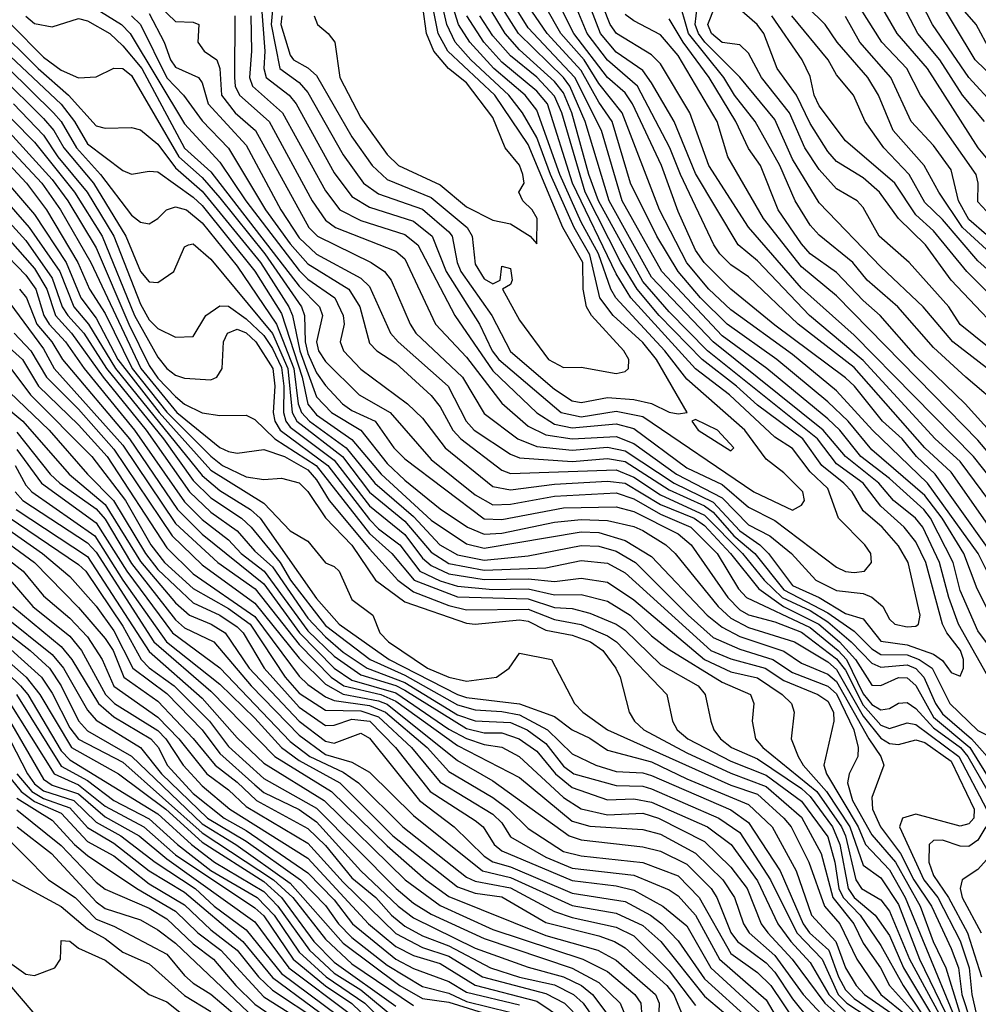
# Model space of a CAD drawing. Header units: metres. Extents: x -51132 to -49532, y -231222 to -229437.
# Tile 172 of 256: x -50280 to -50226, y -230761 to -230705. Entities that reach past the tile are written whole.
import ezdxf

# ---------------------------------------------------------------- set-up
doc = ezdxf.new("R2010")
doc.units = ezdxf.units.M
for name, color, linetype in [('CONTOUR_HALF', 8, 'Continuous'), ('CONTOUR_INDEX', 1, 'Continuous'), ('CONTOUR_INTER', 3, 'Continuous')]:
    doc.layers.add(name, color=color, linetype=linetype)

msp = doc.modelspace()

# ---------------------------------------------------------------- linework, layer by layer
at = {"layer": 'CONTOUR_HALF'}
for points, elevation in [([(-50225.08, -230740.803), (-50225.58, -230740.133), (-50226.58, -230737.853), (-50226.964, -230736.259), (-50228.252, -230733.759), (-50228.642, -230733.259), (-50230.58, -230731.502), (-50232.214, -230730.259), (-50233.401, -230728.759), (-50234.08, -230728.113), (-50237.535, -230725.259), (-50240.08, -230723.402), (-50243.507, -230719.759), (-50245.756, -230715.759), (-50246.925, -230711.759), (-50248.43, -230708.759), (-50251.08, -230705.95), (-50254.3, -230700.759)], 48.5), ([(-50272.442, -230704.259), (-50271.08, -230705.583), (-50270.08, -230705.622), (-50269.763, -230705.759), (-50269.822, -230706.759), (-50269.463, -230707.259), (-50268.75, -230707.759), (-50268.58, -230708.258), (-50268.478, -230709.759), (-50267.699, -230710.759), (-50266.552, -230711.759), (-50263.52, -230717.259), (-50263.037, -230717.759), (-50259.991, -230719.259), (-50259.229, -230719.759), (-50258.86, -230720.259), (-50257.774, -230722.759), (-50257.451, -230723.259), (-50254.814, -230725.759), (-50253.58, -230727.81), (-50251.674, -230729.259), (-50250.58, -230729.688), (-50248.58, -230729.895), (-50246.58, -230729.731), (-50245.58, -230729.925), (-50242.797, -230731.759), (-50240.58, -230732.845), (-50239.08, -230734.473), (-50237.93, -230735.259), (-50237.445, -230735.759), (-50236.08, -230737.561), (-50234.58, -230738.25), (-50233.08, -230739.157), (-50232.08, -230739.464), (-50231.08, -230740.729), (-50229.58, -230740.926), (-50228.08, -230741.455), (-50227.58, -230741.815), (-50227.08, -230742.498), (-50226.58, -230742.704), (-50226.391, -230742.259), (-50226.387, -230741.759), (-50226.548, -230741.259), (-50227.331, -230740.259), (-50227.569, -230739.759), (-50228.514, -230736.259), (-50229.08, -230735.094), (-50229.746, -230734.259), (-50231.08, -230733.075), (-50232.068, -230731.759), (-50233.58, -230730.666), (-50234.676, -230729.259), (-50240.898, -230724.259), (-50243.08, -230722.051), (-50244.58, -230720.321), (-50247.097, -230715.759), (-50247.647, -230714.259), (-50248.604, -230710.759), (-50249.08, -230709.629), (-50249.58, -230708.983), (-50251.58, -230707.188), (-50252.394, -230706.259), (-50255.427, -230701.259)], 47.5), ([(-50224.58, -230710.394), (-50226.08, -230708.768), (-50228.153, -230705.759), (-50229.08, -230703.902)], 58.5), ([(-50265.525, -230704.259), (-50265.652, -230705.759), (-50265.164, -230708.259), (-50264.08, -230709.041), (-50263.58, -230709.605), (-50261.58, -230713.146), (-50260.416, -230714.759), (-50259.58, -230715.352), (-50257.08, -230716.23), (-50255.58, -230717.512), (-50255.401, -230717.759), (-50255.115, -230719.259), (-50254.908, -230719.759), (-50253.135, -230722.259), (-50252.08, -230724.292), (-50249.58, -230726.441), (-50248.58, -230727.096), (-50248.08, -230727.198), (-50246.58, -230726.906), (-50245.08, -230727.017), (-50244.08, -230727.253), (-50243.08, -230727.732), (-50242.58, -230727.837), (-50242.07, -230727.759), (-50243.8, -230724.759), (-50244.58, -230723.795), (-50246.253, -230722.259), (-50247.018, -230721.259), (-50247.58, -230718.82), (-50248.479, -230717.259), (-50249.812, -230714.259), (-50250.58, -230712.165), (-50251.395, -230710.759), (-50252.186, -230709.759), (-50254.327, -230707.759), (-50255.221, -230706.759), (-50255.701, -230705.759), (-50256.026, -230704.259)], 45.5), ([(-50224.08, -230735.44), (-50227.08, -230731.136), (-50228.58, -230729.766), (-50232.58, -230725.2), (-50235.767, -230722.759), (-50238.58, -230720.059), (-50239.58, -230719.381), (-50240.207, -230718.759), (-50240.546, -230718.259), (-50242.445, -230714.259), (-50243.05, -230712.759), (-50244.876, -230709.259), (-50246.58, -230707.77), (-50247.731, -230706.259), (-50248.58, -230704.208)], 50.5), ([(-50223.58, -230726.374), (-50226.985, -230723.759), (-50228.67, -230721.759), (-50231.08, -230719.5), (-50234.58, -230715.863), (-50236.08, -230713.39), (-50237.08, -230711.138), (-50239.08, -230708.738), (-50241.057, -230706.759), (-50241.411, -230706.259), (-50241.608, -230705.759), (-50241.432, -230704.259)], 53.5), ([(-50222.629, -230716.259), (-50225.554, -230712.759), (-50228.435, -230708.259), (-50230.149, -230706.259), (-50231.301, -230704.259)], 57.5), ([(-50263.212, -230705.259), (-50263.034, -230705.759), (-50262.419, -230706.259), (-50262.052, -230706.759), (-50261.77, -230708.759), (-50260.58, -230711.044), (-50259.08, -230713.133), (-50258.433, -230713.759), (-50256.08, -230714.856), (-50254.58, -230716.101), (-50253.08, -230716.855), (-50252.08, -230717.052), (-50250.966, -230717.759), (-50250.58, -230718.187), (-50250.575, -230716.759), (-50250.857, -230716.259), (-50251.39, -230715.759), (-50251.614, -230715.259), (-50251.309, -230714.759), (-50251.374, -230714.259), (-50251.58, -230713.737), (-50252.394, -230712.759), (-50253.08, -230711.021), (-50254.58, -230709.058), (-50255.597, -230708.259), (-50256.44, -230707.259), (-50256.856, -230706.259), (-50257.055, -230704.759)], 44.5), ([(-50224.804, -230737.259), (-50225.555, -230735.759), (-50228.424, -230731.759), (-50231.541, -230728.759), (-50233.58, -230726.533), (-50236.08, -230724.475), (-50239.58, -230721.932), (-50240.828, -230720.759), (-50242.08, -230719.263), (-50243.624, -230716.259), (-50245.749, -230710.759), (-50247.08, -230709.094), (-50247.897, -230707.759), (-50249.231, -230706.259), (-50250.08, -230704.773)], 49.5), ([(-50222.247, -230734.759), (-50225.809, -230730.259), (-50232.58, -230723.378), (-50235.58, -230720.705), (-50238.58, -230717.246), (-50240.826, -230713.759), (-50241.911, -230710.759), (-50243.58, -230707.991), (-50244.08, -230707.472), (-50246.064, -230706.259), (-50246.42, -230705.759), (-50246.835, -230704.759)], 51.5), ([(-50223.293, -230724.259), (-50227.082, -230720.259), (-50228.543, -230718.259), (-50230.065, -230716.759), (-50231.157, -230715.259), (-50232.08, -230714.444), (-50233.58, -230713.523), (-50234.08, -230712.958), (-50235.08, -230711.363), (-50235.861, -230709.759), (-50236.956, -230708.259), (-50237.715, -230706.259), (-50238.095, -230705.759), (-50239.249, -230704.759)], 54.5), ([(-50224.848, -230707.259), (-50225.662, -230705.759), (-50226.58, -230704.721)], 59.5), ([(-50279.58, -230705.274), (-50279.08, -230705.691), (-50278.08, -230705.893), (-50276.58, -230705.42), (-50276.08, -230705.551), (-50274.807, -230706.259), (-50274.08, -230706.97), (-50273.005, -230708.259), (-50270.58, -230712.762), (-50269.08, -230714.113), (-50264.08, -230720.586), (-50262.91, -230721.759), (-50262.741, -230722.259), (-50263.097, -230723.759), (-50262.966, -230724.259), (-50262.58, -230724.871), (-50260.665, -230726.759), (-50258.906, -230727.759), (-50256.58, -230730.426), (-50254.08, -230732.42), (-50253.08, -230732.988), (-50252.08, -230732.964), (-50249.58, -230732.512), (-50246.08, -230732.316), (-50245.08, -230732.662), (-50243.58, -230733.528), (-50241.846, -230734.259), (-50240.361, -230735.759), (-50239.14, -230737.759), (-50238.688, -230738.259), (-50235.08, -230739.944), (-50233.486, -230741.259), (-50233.026, -230741.759), (-50232.08, -230743.708), (-50231.58, -230744.323), (-50231.08, -230744.62), (-50230.58, -230744.55), (-50230.08, -230744.245), (-50229.58, -230744.203), (-50229.08, -230744.546), (-50228.08, -230745.639), (-50226.561, -230746.759), (-50226.138, -230747.259), (-50224.708, -230749.759)], 49.5), ([(-50273.58, -230705.263), (-50273.08, -230705.752), (-50271.58, -230708.777), (-50270.637, -230709.759), (-50269.58, -230711.222), (-50268.08, -230712.775), (-50265.988, -230716.259), (-50264.58, -230718.186), (-50263.58, -230719.331), (-50261.25, -230720.759), (-50260.633, -230721.759), (-50260.08, -230723.828), (-50259.665, -230724.259), (-50258.58, -230724.964), (-50256.58, -230726.792), (-50256.08, -230727.431), (-50255.349, -230728.759), (-50254.901, -230729.259), (-50252.58, -230731.027), (-50252.08, -230731.215), (-50246.08, -230731.019), (-50245.08, -230731.418), (-50243.58, -230732.428), (-50241.08, -230733.576), (-50238.916, -230735.759), (-50237.699, -230737.259), (-50236.676, -230738.259), (-50235.08, -230738.996), (-50234.08, -230739.638), (-50232.748, -230740.759), (-50231.58, -230741.97), (-50231.08, -230742.194), (-50229.58, -230742.062), (-50229.08, -230742.283), (-50228.628, -230742.759), (-50227.971, -230744.259), (-50227.58, -230744.839), (-50225.925, -230746.259), (-50224.58, -230747.781)], 48.5), ([(-50266.822, -230705.259), (-50266.78, -230707.259), (-50266.896, -230708.759), (-50266.719, -230709.259), (-50265.009, -230710.759), (-50262.58, -230715.187), (-50261.758, -230716.259), (-50260.58, -230716.871), (-50258.08, -230717.66), (-50257.331, -230718.259), (-50255.25, -230722.259), (-50253.08, -230725.403), (-50250.58, -230727.779), (-50249.58, -230728.413), (-50248.58, -230728.62), (-50246.08, -230728.409), (-50245.08, -230728.669), (-50242.08, -230730.898), (-50240.08, -230731.846), (-50238.58, -230733.125), (-50237.08, -230733.884), (-50233.58, -230736.531), (-50233.08, -230736.779), (-50232.58, -230736.839), (-50232.003, -230736.759), (-50231.613, -230736.259), (-50231.649, -230735.759), (-50231.98, -230735.259), (-50233.484, -230733.759), (-50234.08, -230732.073), (-50235.08, -230731.123), (-50236.08, -230729.808), (-50237.08, -230729.154), (-50239.667, -230726.759), (-50241.58, -230725.289), (-50245.26, -230721.259), (-50246.08, -230719.897), (-50248.563, -230714.759), (-50249.987, -230710.259), (-50250.58, -230709.527), (-50252.58, -230707.896), (-50253.596, -230706.759), (-50254.555, -230705.259)], 46.5), ([(-50222.58, -230731.375), (-50226.298, -230727.259), (-50229.08, -230724.558), (-50231.107, -230722.259), (-50232.08, -230721.413), (-50233.58, -230719.822), (-50235.08, -230718.76), (-50235.58, -230718.202), (-50236.897, -230716.259), (-50237.903, -230713.759), (-50238.58, -230712.782), (-50239.291, -230711.259), (-50240.808, -230708.759), (-50242.293, -230706.759), (-50243.08, -230705.431)], 52.5), ([(-50223.08, -230721.386), (-50225.58, -230719.162), (-50227.58, -230716.812), (-50228.58, -230715.847), (-50229.462, -230714.259), (-50230.895, -230712.759), (-50231.955, -230711.259), (-50232.616, -230709.759), (-50233.58, -230708.617), (-50234.061, -230707.759), (-50236.13, -230705.259)], 55.5), ([(-50225.08, -230717.677), (-50226.08, -230716.811), (-50226.666, -230715.759), (-50227.08, -230713.993), (-50228.08, -230712.61), (-50229.361, -230711.259), (-50230.5, -230708.759), (-50232.258, -230706.759), (-50233.08, -230705.309)], 56.5), ([(-50281.402, -230705.759), (-50278.872, -230708.259), (-50277.152, -230709.759), (-50275.58, -230711.496), (-50275.08, -230711.638), (-50273.58, -230711.589), (-50273.08, -230711.734), (-50272.08, -230712.551), (-50271.08, -230713.882), (-50269.58, -230715.214), (-50266.269, -230719.259), (-50264.649, -230721.759), (-50264.443, -230722.259), (-50264.033, -230724.259), (-50263.08, -230726.872), (-50262.231, -230727.759), (-50260.58, -230728.76), (-50259.08, -230730.654), (-50258.08, -230731.602), (-50256.08, -230733.231), (-50254.516, -230734.259), (-50253.58, -230734.663), (-50252.58, -230734.597), (-50249.58, -230733.981), (-50248.08, -230733.823), (-50246.58, -230733.876), (-50245.08, -230734.217), (-50244.58, -230734.447), (-50243.272, -230735.259), (-50242.739, -230735.759), (-50240.311, -230738.759), (-50239.58, -230739.416), (-50238.58, -230739.946), (-50235.968, -230740.759), (-50234.08, -230741.902), (-50233.58, -230742.332), (-50232.08, -230744.972), (-50231.08, -230746.233), (-50230.58, -230746.532), (-50230.08, -230746.591), (-50229.08, -230746.325), (-50228.58, -230746.475), (-50227.08, -230747.539), (-50225.784, -230750.259), (-50225.807, -230750.759), (-50226.08, -230751.095), (-50226.58, -230751.222), (-50229.08, -230750.542), (-50229.84, -230750.759), (-50230.02, -230751.259), (-50228.641, -230754.259), (-50227.85, -230755.259), (-50226.58, -230757.73), (-50226.072, -230759.259), (-50225.909, -230760.759), (-50225.573, -230762.259)], 50.5), ([(-50280.58, -230708.234), (-50278.002, -230710.759), (-50277.572, -230711.259), (-50276.702, -230712.759), (-50275.332, -230714.259), (-50273.58, -230716.57), (-50273.08, -230716.961), (-50272.58, -230717.064), (-50272.08, -230716.764), (-50271.6, -230716.259), (-50271.08, -230716.095), (-50270.464, -230716.259), (-50269.58, -230717.002), (-50267.58, -230719.468), (-50265.365, -230722.759), (-50264.382, -230725.259), (-50264.122, -230727.259), (-50263.939, -230727.759), (-50263.48, -230728.259), (-50261.398, -230729.759), (-50259.774, -230731.759), (-50257.58, -230733.658), (-50256.086, -230735.259), (-50255.08, -230735.83), (-50253.58, -230736.131), (-50251.08, -230735.879), (-50248.08, -230735.303), (-50247.08, -230735.346), (-50246.08, -230735.622), (-50244.988, -230736.259), (-50242.009, -230739.259), (-50240.58, -230740.511), (-50239.08, -230741.178), (-50237.199, -230741.759), (-50236.08, -230742.501), (-50234.08, -230743.276), (-50233.58, -230743.71), (-50232.615, -230745.759), (-50232.36, -230746.759), (-50232.375, -230747.259), (-50232.87, -230748.259), (-50232.958, -230748.759), (-50232.677, -230749.759), (-50231.58, -230751.703), (-50230.247, -230753.259), (-50228.842, -230755.759), (-50228.103, -230757.759), (-50227.385, -230759.259), (-50226.605, -230761.759)], 51.5), ([(-50280.278, -230710.259), (-50278.58, -230712.039), (-50277.755, -230713.259), (-50276.095, -230715.259), (-50274.58, -230717.763), (-50273.08, -230721.608), (-50272.58, -230722.499), (-50272.08, -230723), (-50271.08, -230723.488), (-50270.08, -230723.455), (-50269.367, -230722.259), (-50268.58, -230721.713), (-50268.08, -230721.737), (-50267.08, -230722.445), (-50266.08, -230723.398), (-50265.58, -230724.131), (-50265.08, -230725.214), (-50264.941, -230726.259), (-50264.968, -230727.759), (-50264.823, -230728.259), (-50264.58, -230728.589), (-50262.08, -230730.457), (-50260.08, -230733.044), (-50258.08, -230734.676), (-50257.08, -230736.028), (-50256.58, -230736.441), (-50255.58, -230736.909), (-50253.58, -230737.239), (-50251.08, -230737.196), (-50249.58, -230737.341), (-50248.08, -230737.147), (-50246.58, -230737.389), (-50245.08, -230738.382), (-50241.08, -230741.775), (-50239.58, -230742.465), (-50238.08, -230742.8), (-50236.672, -230743.759), (-50236.148, -230744.259), (-50235.982, -230744.759), (-50236.168, -230746.259), (-50235.758, -230747.259), (-50235.48, -230747.759), (-50234.149, -230749.259), (-50232.839, -230751.259), (-50232.08, -230753.424), (-50231.08, -230754.157), (-50230.08, -230755.658), (-50228.872, -230758.759), (-50227.425, -230761.759)], 52.5), ([(-50281.08, -230711.284), (-50278.08, -230714.54), (-50277.188, -230715.759), (-50275.58, -230718.416), (-50273.729, -230722.759), (-50272.58, -230725.088), (-50272.08, -230725.811), (-50271.08, -230726.853), (-50270.58, -230727.278), (-50269.58, -230727.771), (-50268.58, -230727.921), (-50267.08, -230727.901), (-50266.58, -230728.153), (-50265.449, -230729.259), (-50263.099, -230730.759), (-50260.08, -230734.628), (-50258.82, -230735.759), (-50257.541, -230737.259), (-50255.08, -230738.217), (-50251.08, -230738.321), (-50249.58, -230738.819), (-50248.58, -230738.875), (-50247.58, -230739.138), (-50246.08, -230739.772), (-50245.58, -230740.112), (-50243.58, -230742.045), (-50241.433, -230743.259), (-50241.043, -230743.759), (-50240.722, -230745.259), (-50240.544, -230745.759), (-50240.162, -230746.259), (-50239.554, -230746.759), (-50238.08, -230747.395), (-50235.58, -230749.089), (-50235.08, -230749.537), (-50233.815, -230751.259), (-50233.409, -230752.259), (-50232.923, -230754.759), (-50232.58, -230755.264), (-50231.402, -230756.259), (-50230.58, -230757.424), (-50229.781, -230759.259), (-50227.58, -230762.939)], 53.5), ([(-50281.08, -230713.132), (-50279.545, -230714.759), (-50278.398, -230716.259), (-50276.621, -230719.259), (-50275.963, -230720.759), (-50275.08, -230722.143), (-50273.537, -230725.259), (-50271.58, -230727.734), (-50269.08, -230730.227), (-50268.416, -230730.759), (-50267.08, -230731.4), (-50266.08, -230731.56), (-50265.08, -230731.483), (-50264.08, -230731.75), (-50263.58, -230732.248), (-50262.58, -230733.731), (-50261.08, -230735.283), (-50259.734, -230737.259), (-50258.08, -230738.502), (-50254.58, -230739.697), (-50254.08, -230739.755), (-50251.58, -230739.523), (-50251.08, -230739.6), (-50250.08, -230740.1), (-50248.58, -230740.393), (-50247.543, -230740.759), (-50246.854, -230741.259), (-50246.105, -230742.259), (-50245.858, -230742.759), (-50245.359, -230744.759), (-50245.057, -230745.259), (-50244.518, -230745.759), (-50242.08, -230747.065), (-50239.58, -230748.216), (-50237.58, -230748.968), (-50235.58, -230750.714), (-50234.456, -230752.759), (-50233.789, -230755.259), (-50232.601, -230756.759), (-50232.08, -230757.852), (-50231.098, -230759.259), (-50230.577, -230760.259), (-50229.229, -230761.759)], 54.5), ([(-50281.591, -230714.759), (-50279.381, -230717.259), (-50277.649, -230719.759), (-50276.861, -230721.759), (-50276.013, -230722.759), (-50274.489, -230725.259), (-50269.58, -230731.338), (-50268.58, -230732.183), (-50266.84, -230733.259), (-50266.28, -230733.759), (-50263.08, -230738.304), (-50261.8, -230739.759), (-50258.962, -230741.759), (-50255.08, -230743.751), (-50254.58, -230743.919), (-50251.58, -230744.278), (-50249.58, -230744.992), (-50248.58, -230745.749), (-50247.58, -230746.228), (-50246.58, -230746.912), (-50244.08, -230747.577), (-50242.08, -230748.54), (-50238.58, -230749.982), (-50237.23, -230751.259), (-50235.871, -230753.759), (-50235.011, -230756.259), (-50233.621, -230757.759), (-50233.08, -230759.259), (-50232.48, -230760.259), (-50231.997, -230760.759), (-50230.08, -230762.104)], 55.5), ([(-50281.58, -230716.771), (-50279.08, -230719.59), (-50278.391, -230720.759), (-50277.898, -230722.259), (-50276.978, -230723.259), (-50275.185, -230725.759), (-50272.759, -230728.759), (-50270.285, -230732.259), (-50269.08, -230733.413), (-50267.58, -230734.476), (-50266.58, -230735.616), (-50265.58, -230736.512), (-50263.58, -230739.429), (-50262.58, -230740.489), (-50261.58, -230741.353), (-50260.221, -230742.259), (-50258.08, -230743.075), (-50255.08, -230744.898), (-50254.08, -230745.242), (-50252.08, -230745.346), (-50251.128, -230745.759), (-50250.08, -230746.53), (-50249.08, -230747.817), (-50248.494, -230748.259), (-50246.08, -230748.905), (-50244.58, -230748.945), (-50244.08, -230749.108), (-50240.264, -230750.759), (-50239.08, -230751.57), (-50237.333, -230754.259), (-50235.838, -230757.259), (-50234.41, -230758.759), (-50233.486, -230760.759), (-50232.995, -230761.259), (-50230.702, -230762.759)], 56.5), ([(-50279.938, -230720.759), (-50279.546, -230721.259), (-50278.962, -230722.759), (-50278.104, -230723.759), (-50277.496, -230724.759), (-50273.687, -230729.259), (-50270.969, -230733.259), (-50269.58, -230734.656), (-50266.08, -230737.483), (-50264.051, -230740.259), (-50262.08, -230742.256), (-50261.08, -230742.931), (-50258.58, -230743.664), (-50255.58, -230745.712), (-50254.58, -230746.254), (-50253.58, -230746.584), (-50252.58, -230746.735), (-50251.586, -230747.259), (-50249.08, -230749.588), (-50248.08, -230750.242), (-50246.58, -230750.573), (-50244.58, -230750.485), (-50243.689, -230750.759), (-50241.08, -230752.09), (-50239.58, -230753.55), (-50238.653, -230754.759), (-50237.859, -230756.759), (-50237.477, -230757.259), (-50236.11, -230758.759), (-50234.244, -230761.259), (-50232.54, -230762.759)], 57.5), ([(-50280.24, -230723.259), (-50279.289, -230724.259), (-50278.413, -230725.759), (-50276.58, -230727.573), (-50274.58, -230729.834), (-50271.276, -230734.759), (-50269.58, -230736.389), (-50266.58, -230738.572), (-50264.08, -230741.699), (-50262.58, -230743.162), (-50261.58, -230743.732), (-50259.58, -230744.105), (-50259.08, -230744.304), (-50255.08, -230747.488), (-50253.08, -230748.638), (-50248.76, -230751.759), (-50248.08, -230751.985), (-50244.58, -230752.398), (-50243.58, -230752.643), (-50242.08, -230753.379), (-50240.706, -230754.759), (-50240.37, -230755.259), (-50239.58, -230757.241), (-50239.213, -230757.759), (-50237.58, -230758.974), (-50237.08, -230759.498), (-50236.08, -230761.017), (-50233.075, -230764.759)], 58.5), ([(-50280.419, -230725.259), (-50279.311, -230726.759), (-50275.841, -230730.259), (-50273.929, -230732.759), (-50272.48, -230735.259), (-50271.714, -230736.259), (-50270.08, -230737.749), (-50268.08, -230738.868), (-50266.859, -230739.759), (-50264.865, -230742.759), (-50264.08, -230743.674), (-50262.58, -230744.637), (-50260.58, -230744.678), (-50259.58, -230745.015), (-50257.697, -230746.759), (-50256.08, -230748.715), (-50253.08, -230750.529), (-50252.58, -230751.033), (-50252.08, -230751.818), (-50250.08, -230752.98), (-50248.58, -230753.591), (-50245.08, -230754.001), (-50243.08, -230754.821), (-50242.58, -230755.178), (-50241.58, -230756.268), (-50240.236, -230758.759), (-50237.58, -230761.071), (-50236.58, -230762.76)], 59.5), ([(-50282.08, -230726.317), (-50279.742, -230728.259), (-50277.113, -230731.259), (-50275.08, -230732.98), (-50273.08, -230736.209), (-50271.08, -230738.553), (-50270.289, -230739.259), (-50269.071, -230739.759), (-50268.268, -230740.259), (-50266.9, -230742.259), (-50264.08, -230745.257), (-50262.58, -230746.4), (-50262.08, -230746.517), (-50260.58, -230745.945), (-50260.08, -230746.224), (-50257.244, -230749.759), (-50255.276, -230751.259), (-50253.58, -230752.911), (-50253.08, -230753.248), (-50252.08, -230753.516), (-50248.58, -230755.01), (-50245.58, -230755.496), (-50244.15, -230756.259), (-50243.489, -230756.759), (-50242.58, -230757.716), (-50241.08, -230759.878), (-50238.454, -230762.259)], 60.5), ([(-50241.58, -230728.16), (-50241.792, -230728.259), (-50241.442, -230728.759), (-50239.58, -230729.931), (-50239.405, -230729.759), (-50240.34, -230728.759), (-50241.58, -230728.16)], 45.5), ([(-50280.08, -230729.855), (-50278.695, -230731.759), (-50275.58, -230734.01), (-50273.854, -230736.759), (-50271.266, -230740.259), (-50268.58, -230742.239), (-50264.58, -230746.414), (-50263.471, -230747.259), (-50261.58, -230748.15), (-50260.7, -230748.759), (-50258.199, -230751.259), (-50254.58, -230754.105), (-50254.08, -230754.342), (-50252.08, -230754.715), (-50249.58, -230756.062), (-50248.58, -230756.407), (-50246.08, -230756.944), (-50245.08, -230757.446), (-50243.08, -230759.421), (-50241.58, -230761.396)], 61.5), ([(-50280.175, -230732.259), (-50279.739, -230732.759), (-50276.08, -230735.15), (-50275.58, -230735.681), (-50272.321, -230740.759), (-50269.08, -230743.561), (-50265.459, -230747.259), (-50262.233, -230749.259), (-50259.08, -230752.341), (-50256.893, -230754.259), (-50255.58, -230755.201), (-50250.08, -230757.411), (-50247.131, -230758.259), (-50246.08, -230758.818), (-50243.848, -230760.759), (-50243.652, -230761.259), (-50243.681, -230762.259)], 62.5), ([(-50280.58, -230733.672), (-50276.58, -230736.373), (-50276.176, -230736.759), (-50274.08, -230739.875), (-50273.038, -230741.759), (-50272.58, -230742.231), (-50271.163, -230743.259), (-50269.159, -230745.259), (-50268.08, -230746.695), (-50266.08, -230748.507), (-50263.08, -230750.192), (-50258.568, -230754.759), (-50257.58, -230755.585), (-50256.58, -230756.215), (-50253.58, -230757.588), (-50248.58, -230759.278), (-50247.08, -230760.076), (-50245.87, -230761.259), (-50245.646, -230761.759)], 63.5), ([(-50281.58, -230734.452), (-50279.08, -230736.265), (-50276.58, -230738.813), (-50275.08, -230740.582), (-50274.631, -230741.259), (-50274.018, -230742.759), (-50272.08, -230744.125), (-50270.08, -230746.24), (-50268.842, -230747.759), (-50267.58, -230748.714), (-50266.491, -230749.759), (-50263.58, -230751.342), (-50262.58, -230752.314), (-50261.08, -230754.14), (-50259.73, -230755.259), (-50258.84, -230756.259), (-50258.08, -230756.881), (-50257.08, -230757.437), (-50255.58, -230758.003), (-50253.222, -230759.259), (-50251.58, -230759.781), (-50249.58, -230760.225), (-50248.514, -230760.759), (-50247.964, -230761.259), (-50247.26, -230762.259)], 64.5), ([(-50280.469, -230737.259), (-50279.173, -230738.759), (-50277.08, -230740.439), (-50276.414, -230741.259), (-50275.054, -230743.759), (-50274.556, -230744.259), (-50272.08, -230745.799), (-50271.626, -230746.259), (-50270.646, -230747.759), (-50269.58, -230748.928), (-50268.001, -230750.259), (-50263.58, -230753.038), (-50260.133, -230756.759), (-50258.58, -230758.044), (-50257.58, -230758.562), (-50256.08, -230759.015), (-50254.08, -230760.241), (-50250.58, -230761.144), (-50249.08, -230762.156)], 65.5), ([(-50283.159, -230738.759), (-50278.697, -230742.759), (-50278.08, -230743.673), (-50277.08, -230745.639), (-50276.58, -230746.292), (-50274.08, -230747.595), (-50269.58, -230751.596), (-50265.52, -230754.259), (-50264.431, -230755.259), (-50262.58, -230757.625), (-50261.08, -230759.022), (-50257.58, -230761.383)], 67.5), ([(-50280.867, -230739.259), (-50278.08, -230741.488), (-50277.434, -230742.259), (-50276.08, -230744.644), (-50275.58, -230745.207), (-50273.08, -230746.76), (-50271.88, -230748.259), (-50269.262, -230750.759), (-50267.08, -230752.064), (-50263.989, -230754.259), (-50262.58, -230755.722), (-50261.833, -230756.759), (-50261.08, -230757.53), (-50259.08, -230759.106), (-50257.08, -230760.313), (-50255.58, -230760.69), (-50254.58, -230761.152), (-50252.129, -230761.759)], 66.5), ([(-50282.08, -230741.142), (-50279.873, -230743.259), (-50279.455, -230743.759), (-50277.58, -230746.945), (-50277.08, -230747.455), (-50272.08, -230750.524), (-50270.177, -230752.259), (-50268.879, -230753.259), (-50266.08, -230754.919), (-50265.279, -230755.759), (-50263.493, -230758.259), (-50262.08, -230759.556), (-50260.58, -230760.5), (-50258.58, -230762.142)], 68.5), ([(-50280.58, -230744.096), (-50277.979, -230748.259), (-50276.58, -230748.871), (-50275.08, -230750.083), (-50272.891, -230751.259), (-50271.08, -230752.842), (-50266.58, -230755.852), (-50266.08, -230756.304), (-50264.408, -230758.759), (-50262.58, -230760.277), (-50261.08, -230761.277), (-50259.08, -230763.2)], 69.5), ([(-50280.764, -230745.759), (-50279.485, -230748.259), (-50279.08, -230748.811), (-50278.58, -230749.21), (-50276.849, -230749.759), (-50275.58, -230750.983), (-50274.194, -230751.759), (-50272.239, -230753.259), (-50269.974, -230754.759), (-50268.898, -230755.759), (-50267.08, -230757.102), (-50265.08, -230759.564), (-50261.08, -230762.546)], 70.5), ([(-50280.653, -230748.259), (-50279.837, -230749.259), (-50279.08, -230749.815), (-50277.58, -230750.483), (-50276.08, -230752.083), (-50274.58, -230752.907), (-50272.58, -230754.485), (-50270.58, -230755.674), (-50269.08, -230757.09), (-50267.591, -230758.259), (-50266.381, -230759.759), (-50265.58, -230760.524), (-50262.956, -230762.259)], 71.5), ([(-50280.08, -230750.286), (-50277.58, -230752.312), (-50275.58, -230754.393), (-50275.08, -230754.8), (-50272.58, -230755.859), (-50271.58, -230756.482), (-50270.08, -230757.885), (-50268.934, -230758.759), (-50267.673, -230760.259), (-50266.58, -230761.31), (-50265.08, -230762.359)], 72.5), ([(-50281.08, -230751.458), (-50278.286, -230754.259), (-50276.787, -230755.259), (-50275.58, -230756.494), (-50274.58, -230756.887), (-50271.58, -230758.47), (-50270.58, -230759.696), (-50270.08, -230760.117), (-50269.08, -230760.749), (-50266.58, -230762.866)], 73.5), ([(-50225.08, -230753.133), (-50225.58, -230753.669), (-50226.46, -230754.259), (-50226.578, -230754.759), (-50226.461, -230755.259), (-50225.384, -230757.259)], 49.5), ([(-50281.51, -230758.259), (-50279.58, -230759.609), (-50279.08, -230759.692), (-50277.936, -230759.259), (-50277.613, -230758.759), (-50277.58, -230757.706), (-50277.08, -230757.735), (-50276.58, -230758.135), (-50275.08, -230758.821), (-50272.58, -230760.757), (-50271.58, -230761.176), (-50267.099, -230764.759)], 74.5)]:
    msp.add_lwpolyline(points, dxfattribs=dict(at, elevation=elevation))
at = {"layer": 'CONTOUR_INDEX'}
for points, elevation in [([(-50265.049, -230705.259), (-50265.113, -230705.759), (-50264.58, -230707.501), (-50264.4, -230707.759), (-50263.58, -230708.207), (-50263.08, -230708.649), (-50261.08, -230712.125), (-50259.934, -230713.759), (-50259.08, -230714.555), (-50256.58, -230715.573), (-50254.536, -230717.259), (-50254.25, -230717.759), (-50254.08, -230719.344), (-50253.58, -230720.179), (-50253.08, -230720.458), (-50252.674, -230720.259), (-50252.58, -230719.47), (-50252.08, -230719.595), (-50251.979, -230720.259), (-50252.08, -230720.507), (-50252.544, -230720.759), (-50251.58, -230722.528), (-50249.935, -230724.759), (-50249.08, -230725.216), (-50248.08, -230725.189), (-50246.08, -230725.555), (-50245.58, -230725.436), (-50245.389, -230725.259), (-50245.377, -230724.759), (-50245.65, -230724.259), (-50247.484, -230722.259), (-50247.765, -230721.759), (-50247.969, -230720.759), (-50247.983, -230719.259), (-50249.108, -230717.259), (-50251.08, -230712.555), (-50252.976, -230709.759), (-50255.632, -230707.259), (-50256.181, -230706.259), (-50256.588, -230704.259)], 45), ([(-50223.699, -230737.259), (-50227.988, -230731.259), (-50229.054, -230730.259), (-50229.87, -230729.259), (-50230.984, -230728.259), (-50232.57, -230726.259), (-50233.08, -230725.787), (-50237.08, -230722.805), (-50239.58, -230720.772), (-50241.101, -230719.259), (-50241.58, -230718.553), (-50242.58, -230716.364), (-50243.524, -230713.759), (-50245.16, -230710.259), (-50245.58, -230709.622), (-50246.58, -230708.766), (-50248.481, -230706.259), (-50249.487, -230704.259)], 50), ([(-50223.68, -230722.259), (-50226.187, -230719.759), (-50228.08, -230717.451), (-50229.08, -230716.549), (-50230.279, -230714.759), (-50233.08, -230712.362), (-50234.58, -230710.366), (-50234.85, -230709.759), (-50235.08, -230708.714), (-50235.544, -230707.759), (-50237.25, -230705.259)], 55), ([(-50280.404, -230705.759), (-50278.58, -230707.599), (-50277.58, -230708.337), (-50276.58, -230708.771), (-50275.58, -230708.729), (-50274.58, -230708.232), (-50274.08, -230708.245), (-50273.58, -230708.647), (-50270.894, -230713.259), (-50269.58, -230714.437), (-50268.58, -230715.587), (-50266.023, -230718.759), (-50263.946, -230721.759), (-50263.772, -230722.259), (-50263.737, -230723.759), (-50263.58, -230724.404), (-50263.08, -230725.513), (-50262.58, -230726.234), (-50261.615, -230727.259), (-50261.08, -230727.644), (-50259.752, -230728.259), (-50258.7, -230729.759), (-50258.08, -230730.395), (-50253.58, -230733.794), (-50252.58, -230733.829), (-50249.08, -230733.173), (-50246.08, -230733.109), (-50245.08, -230733.373), (-50242.58, -230734.64), (-50241.834, -230735.259), (-50239.753, -230738.259), (-50239.08, -230738.948), (-50238.58, -230739.233), (-50237.08, -230739.633), (-50235.58, -230740.213), (-50233.58, -230741.72), (-50233.08, -230742.38), (-50232.08, -230744.363), (-50231.08, -230745.481), (-50230.58, -230745.681), (-50229.58, -230745.363), (-50229.08, -230745.453), (-50226.645, -230747.259), (-50225.082, -230750.259)], 50), ([(-50281.489, -230713.759), (-50279.08, -230716.531), (-50277.292, -230719.259), (-50276.458, -230721.259), (-50275.58, -230722.412), (-50274.352, -230724.759), (-50272.006, -230727.759), (-50269.08, -230731.027), (-50266.08, -230732.906), (-50264.58, -230734.471), (-50263.58, -230735.049), (-50262.58, -230736.287), (-50262.08, -230736.487), (-50261.799, -230736.759), (-50261.08, -230738.365), (-50259.893, -230739.259), (-50259.49, -230740.259), (-50258.999, -230740.759), (-50256.795, -230742.259), (-50255.58, -230742.769), (-50254.58, -230742.999), (-50252.873, -230742.759), (-50252.16, -230742.259), (-50251.58, -230741.412), (-50249.76, -230741.759), (-50248.452, -230744.259), (-50247.982, -230744.759), (-50246.582, -230745.759), (-50239.58, -230748.887), (-50238.08, -230749.399), (-50236.577, -230750.759), (-50236.163, -230751.259), (-50235.155, -230753.259), (-50234.267, -230755.759), (-50233.392, -230756.759), (-50232.436, -230758.759), (-50231.071, -230760.759), (-50229.58, -230761.98)], 55), ([(-50281.403, -230725.759), (-50278.259, -230728.759), (-50276.084, -230731.259), (-50274.602, -230732.759), (-50272.797, -230735.759), (-50272.08, -230736.663), (-50270.08, -230738.559), (-50268.58, -230739.243), (-50267.58, -230739.905), (-50267.252, -230740.259), (-50266.063, -230742.259), (-50264.08, -230744.469), (-50262.58, -230745.501), (-50262.08, -230745.489), (-50261.08, -230745.158), (-50260.066, -230745.259), (-50258.598, -230746.759), (-50256.635, -230749.259), (-50254.08, -230750.889), (-50253.638, -230751.259), (-50253.014, -230752.259), (-50252.58, -230752.62), (-50248.58, -230754.306), (-50246.08, -230754.596), (-50245.08, -230754.85), (-50243.438, -230755.759), (-50242.08, -230756.876), (-50240.724, -230759.259), (-50237.983, -230761.759)], 60), ([(-50282.08, -230734.937), (-50279.721, -230736.759), (-50278.58, -230738.159), (-50277.08, -230739.419), (-50276.08, -230740.472), (-50275.24, -230741.759), (-50274.58, -230743.277), (-50272.08, -230745.032), (-50270.903, -230746.259), (-50269.302, -230748.259), (-50268.08, -230749.166), (-50267.08, -230750.1), (-50263.58, -230752.185), (-50261.58, -230754.388), (-50258.58, -230757.301), (-50257.08, -230758.093), (-50255.58, -230758.585), (-50253.671, -230759.759), (-50250.08, -230760.709), (-50249.021, -230761.259), (-50248.08, -230762.215)], 65), ([(-50280.58, -230745.09), (-50278.58, -230748.552), (-50278.08, -230748.884), (-50276.58, -230749.386), (-50275.08, -230750.69), (-50273.157, -230751.759), (-50271.58, -230753.078), (-50266.58, -230756.649), (-50264.649, -230759.259), (-50261.08, -230761.942)], 70), ([(-50225.111, -230751.259), (-50225.58, -230752.021), (-50226.08, -230752.374), (-50226.58, -230752.35), (-50227.58, -230752.012), (-50228.08, -230752.04), (-50228.329, -230752.259), (-50228.355, -230753.259), (-50228.08, -230754.016), (-50227.238, -230755.259), (-50226.165, -230757.259), (-50225.365, -230759.759)], 50), ([(-50281.08, -230759.574), (-50279.18, -230761.759)], 75)]:
    msp.add_lwpolyline(points, dxfattribs=dict(at, elevation=elevation))
at = {"layer": 'CONTOUR_INTER'}
for points, elevation in [([(-50225.08, -230742.581), (-50226.663, -230739.759), (-50227.225, -230738.259), (-50227.747, -230736.259), (-50228.7, -230734.259), (-50229.109, -230733.759), (-50230.363, -230732.759), (-50231.184, -230731.759), (-50233.072, -230730.259), (-50234.339, -230728.759), (-50240.578, -230723.759), (-50244.08, -230720.077), (-50246.492, -230715.759), (-50247.843, -230711.259), (-50248.71, -230709.259), (-50249.08, -230708.755), (-50251.637, -230706.259), (-50255.08, -230700.798)], 48), ([(-50224.85, -230739.259), (-50225.614, -230737.759), (-50226.37, -230735.759), (-50227.603, -230733.759), (-50228.58, -230732.465), (-50231.58, -230729.875), (-50232.923, -230728.259), (-50234.08, -230727.154), (-50236.967, -230724.759), (-50239.799, -230722.759), (-50241.299, -230721.259), (-50242.568, -230719.759), (-50243.783, -230717.759), (-50245.27, -230714.759), (-50246.318, -230711.259), (-50247.08, -230710.167), (-50248.08, -230708.366), (-50250, -230706.259), (-50252.4, -230702.759)], 49), ([(-50222.08, -230736.61), (-50226.58, -230730.534), (-50227.987, -230729.259), (-50232.08, -230724.801), (-50235.12, -230722.259), (-50238.08, -230719.157), (-50239.159, -230718.259), (-50241.58, -230714.2), (-50242.801, -230711.259), (-50244.08, -230709.056), (-50244.58, -230708.368), (-50246.08, -230707.319), (-50246.972, -230706.259), (-50248.08, -230703.411)], 51), ([(-50277.58, -230703.622), (-50274.149, -230705.759), (-50273.665, -230706.259), (-50270.58, -230711.391), (-50268.58, -230713.571), (-50267.105, -230715.759), (-50264.08, -230719.704), (-50263.58, -230720.193), (-50262.054, -230721.259), (-50261.57, -230722.259), (-50261.526, -230722.759), (-50261.742, -230723.759), (-50261.556, -230724.259), (-50260.58, -230725.3), (-50257.919, -230727.259), (-50257.08, -230728.085), (-50255.794, -230729.759), (-50253.08, -230731.959), (-50252.08, -230732.15), (-50249.58, -230731.82), (-50246.58, -230731.645), (-50245.58, -230731.768), (-50243.58, -230732.979), (-50241.658, -230733.759), (-50241.08, -230734.167), (-50239.599, -230735.759), (-50237.996, -230737.759), (-50236.605, -230738.759), (-50234.589, -230739.759), (-50233.422, -230740.759), (-50232.515, -230741.759), (-50231.58, -230743.22), (-50231.08, -230743.233), (-50230.08, -230742.789), (-50229.58, -230742.797), (-50229.08, -230743.243), (-50228.08, -230745.036), (-50226.031, -230746.759), (-50225.08, -230748.297)], 49), ([(-50266.253, -230704.259), (-50266.026, -230707.259), (-50266.077, -230708.259), (-50265.942, -230708.759), (-50264.637, -230709.759), (-50264.248, -230710.259), (-50262.08, -230714.166), (-50261.08, -230715.516), (-50260.08, -230716.116), (-50257.58, -230716.908), (-50256.522, -230717.759), (-50255.731, -230719.759), (-50253.838, -230722.759), (-50253.121, -230724.259), (-50252.75, -230724.759), (-50249.216, -230727.759), (-50248.08, -230728.013), (-50246.08, -230727.675), (-50244.58, -230727.985), (-50238.271, -230732.259), (-50236.08, -230733.293), (-50235.58, -230733.018), (-50235.413, -230732.759), (-50235.49, -230732.259), (-50236.58, -230731.186), (-50237.58, -230730.414), (-50238.787, -230728.759), (-50242.08, -230725.876), (-50243.32, -230724.259), (-50246.099, -230721.259), (-50246.389, -230720.759), (-50247.093, -230718.759), (-50248.08, -230716.963), (-50249.281, -230714.259), (-50250.58, -230710.62), (-50251.242, -230709.759), (-50253.025, -230708.259), (-50254.397, -230706.759), (-50255.029, -230705.759), (-50255.661, -230703.759)], 46), ([(-50224.58, -230708.865), (-50225.732, -230707.759), (-50228.128, -230703.759)], 59), ([(-50224.08, -230727.608), (-50226.244, -230725.759), (-50228.08, -230724.081), (-50230.118, -230721.759), (-50231.852, -230720.259), (-50232.654, -230719.259), (-50234.58, -230717.704), (-50235.08, -230717.138), (-50235.927, -230715.759), (-50236.812, -230713.759), (-50238.198, -230711.259), (-50239.375, -230709.759), (-50239.984, -230708.759), (-50241.987, -230706.259), (-50242.58, -230704.208)], 53), ([(-50225.08, -230716.349), (-50225.58, -230715.819), (-50225.548, -230714.759), (-50225.662, -230714.259), (-50228.82, -230709.759), (-50229.599, -230708.259), (-50231.012, -230706.759), (-50232.58, -230704.261)], 57), ([(-50225.201, -230711.259), (-50226.451, -230709.759), (-50227.725, -230707.759), (-50228.982, -230706.259), (-50230.021, -230704.259)], 58), ([(-50272.58, -230705.141), (-50271.731, -230706.759), (-50271.371, -230707.759), (-50271.08, -230708.169), (-50269.775, -230708.759), (-50269.58, -230709.061), (-50269.237, -230710.259), (-50267.08, -230712.596), (-50265.103, -230716.259), (-50264.08, -230717.859), (-50263.08, -230718.785), (-50260.58, -230720.148), (-50260.08, -230720.614), (-50258.885, -230723.259), (-50258.46, -230723.759), (-50255.61, -230726.259), (-50254.605, -230728.259), (-50254.14, -230728.759), (-50252.08, -230730.128), (-50251.58, -230730.339), (-50248.58, -230730.535), (-50246.58, -230730.375), (-50245.58, -230730.544), (-50243.08, -230732.146), (-50241.08, -230733.057), (-50240.58, -230733.419), (-50239.416, -230734.759), (-50238.23, -230735.759), (-50236.58, -230737.819), (-50234.08, -230739.123), (-50232.58, -230740.155), (-50231.58, -230741.164), (-50231.08, -230741.478), (-50229.58, -230741.501), (-50228.895, -230741.759), (-50228.159, -230742.259), (-50227.155, -230744.259), (-50225.58, -230745.79), (-50225.08, -230746.044)], 48), ([(-50223.476, -230725.259), (-50226.58, -230722.762), (-50227.222, -230721.759), (-50229.458, -230719.259), (-50231.173, -230717.759), (-50232.08, -230716.125), (-50232.424, -230715.759), (-50233.58, -230715.084), (-50234.58, -230713.979), (-50235.392, -230712.759), (-50236.251, -230710.759), (-50237.845, -230708.759), (-50238.58, -230707.383), (-50239.08, -230706.911), (-50240.08, -230706.773), (-50240.686, -230706.259), (-50240.892, -230705.759), (-50240.483, -230704.759)], 54), ([(-50225.08, -230718.517), (-50226.443, -230717.259), (-50227.793, -230715.259), (-50228.608, -230713.759), (-50230.367, -230711.759), (-50231.203, -230709.759), (-50231.809, -230708.759), (-50233.545, -230706.759), (-50234.234, -230705.759), (-50235.257, -230704.759)], 56), ([(-50267.724, -230705.259), (-50267.737, -230708.759), (-50267.698, -230709.259), (-50267.455, -230709.759), (-50265.782, -230711.259), (-50263.336, -230715.759), (-50262.58, -230716.861), (-50262.004, -230717.259), (-50258.58, -230718.61), (-50258.08, -230719.039), (-50256.345, -230722.759), (-50254.58, -230724.628), (-50252.58, -230727.229), (-50251.08, -230728.535), (-50250.08, -230729.017), (-50248.58, -230729.247), (-50246.08, -230729.111), (-50245.08, -230729.519), (-50242.669, -230731.259), (-50240.08, -230732.602), (-50238.58, -230734.121), (-50237.374, -230734.759), (-50236.14, -230735.759), (-50234.763, -230737.259), (-50233.58, -230737.855), (-50232.08, -230738.023), (-50231.58, -230738.224), (-50230.953, -230738.759), (-50230.58, -230739.486), (-50230.283, -230739.759), (-50229.58, -230739.912), (-50229.08, -230739.877), (-50228.933, -230739.759), (-50228.838, -230739.259), (-50229.527, -230736.259), (-50230.08, -230735.321), (-50231.003, -230734.259), (-50232.08, -230733.33), (-50232.706, -230732.259), (-50233.177, -230731.759), (-50234.416, -230730.759), (-50235.505, -230729.259), (-50238.08, -230727.338), (-50239.257, -230726.259), (-50241.219, -230724.759), (-50243.649, -230722.259), (-50244.904, -230720.759), (-50245.824, -230719.259), (-50247.84, -230715.259), (-50249.168, -230710.759), (-50249.58, -230709.816), (-50250.58, -230708.748), (-50252.08, -230707.53), (-50253.08, -230706.397), (-50253.828, -230705.259)], 47), ([(-50222.58, -230732.864), (-50225.58, -230729.328), (-50228.08, -230726.748), (-50233.58, -230721.149), (-50235.58, -230719.496), (-50237.73, -230716.759), (-50239.751, -230713.259), (-50240.358, -230711.259), (-50242.58, -230707.514), (-50243.58, -230706.341), (-50245.08, -230705.545), (-50245.58, -230705.195)], 52), ([(-50282.08, -230706.066), (-50277.58, -230710.274), (-50276.809, -230711.259), (-50276.08, -230712.521), (-50274.08, -230714.026), (-50273.58, -230714.25), (-50272.58, -230714.075), (-50272.08, -230714.11), (-50270.08, -230715.543), (-50269.58, -230716.029), (-50266.58, -230719.737), (-50265.08, -230722.14), (-50263.899, -230725.759), (-50263.58, -230727.287), (-50263.08, -230727.883), (-50261.08, -230729.299), (-50259.42, -230731.259), (-50256.58, -230733.87), (-50254.58, -230735.201), (-50253.58, -230735.451), (-50248.08, -230734.535), (-50247.08, -230734.568), (-50245.58, -230735.02), (-50244.08, -230735.927), (-50240.923, -230739.259), (-50240.08, -230739.937), (-50239.08, -230740.457), (-50236.58, -230741.301), (-50235.58, -230741.969), (-50234.08, -230742.589), (-50233.58, -230743.011), (-50231.763, -230746.259), (-50231.076, -230747.259), (-50230.903, -230747.759), (-50231.58, -230749.598), (-50231.54, -230750.259), (-50231.089, -230751.259), (-50229.955, -230752.759), (-50229.199, -230754.259), (-50228.204, -230755.759), (-50227.08, -230758.158), (-50226.676, -230759.259), (-50226.471, -230760.759), (-50225.99, -230762.259)], 51), ([(-50281.08, -230708.622), (-50278.58, -230711.079), (-50277.994, -230711.759), (-50277.412, -230712.759), (-50275.735, -230714.759), (-50273.895, -230717.759), (-50273.08, -230719.763), (-50272.58, -230720.353), (-50272.08, -230720.395), (-50271.187, -230719.759), (-50270.58, -230718.366), (-50270.342, -230718.259), (-50270.08, -230718.199), (-50269.08, -230719.061), (-50265.58, -230723.286), (-50264.715, -230725.259), (-50264.477, -230727.759), (-50264.209, -230728.259), (-50261.608, -230730.259), (-50260.08, -230732.268), (-50258.08, -230733.916), (-50256.58, -230735.676), (-50255.58, -230736.32), (-50253.58, -230736.707), (-50250.08, -230736.569), (-50248.08, -230736.159), (-50246.58, -230736.295), (-50245.58, -230736.844), (-50240.726, -230741.259), (-50239.58, -230741.737), (-50237.641, -230742.259), (-50236.58, -230742.951), (-50234.643, -230743.759), (-50234.08, -230744.128), (-50233.763, -230744.759), (-50233.75, -230745.259), (-50234.308, -230747.759), (-50234.157, -230748.259), (-50232.366, -230751.259), (-50231.949, -230752.259), (-50230.58, -230753.69), (-50229.691, -230755.259), (-50227.013, -230761.759)], 52), ([(-50281.58, -230709.922), (-50279.08, -230712.433), (-50276.815, -230715.259), (-50275.244, -230717.759), (-50273.414, -230722.259), (-50272.08, -230724.619), (-50271.58, -230725.256), (-50271.08, -230725.634), (-50270.58, -230725.811), (-50269.08, -230725.914), (-50268.75, -230725.759), (-50268.432, -230725.259), (-50268.361, -230723.759), (-50268.142, -230723.259), (-50267.58, -230723.033), (-50267.08, -230723.237), (-50266.529, -230723.759), (-50265.556, -230725.259), (-50265.461, -230726.259), (-50265.537, -230727.759), (-50265.459, -230728.259), (-50265.145, -230728.759), (-50262.437, -230730.759), (-50260.08, -230733.825), (-50259.58, -230734.356), (-50258.363, -230735.259), (-50257.219, -230736.759), (-50256.08, -230737.305), (-50255.08, -230737.606), (-50253.08, -230737.789), (-50251.08, -230737.757), (-50249.58, -230738.102), (-50248.08, -230738.073), (-50246.58, -230738.464), (-50245.289, -230739.259), (-50244.08, -230740.433), (-50243.08, -230741.197), (-50240.08, -230743.055), (-50238.475, -230743.759), (-50238.283, -230744.259), (-50238.371, -230745.259), (-50238.176, -230746.259), (-50237.771, -230746.759), (-50234.71, -230749.259), (-50233.308, -230751.259), (-50233.086, -230751.759), (-50232.493, -230754.259), (-50232.169, -230754.759), (-50231.08, -230755.398), (-50230.58, -230756.035), (-50229.454, -230758.759), (-50226.197, -230764.759)], 53), ([(-50281.08, -230712.205), (-50278.668, -230714.759), (-50277.601, -230716.259), (-50275.889, -230719.259), (-50273.044, -230725.259), (-50271.009, -230727.759), (-50268.58, -230729.753), (-50268.08, -230729.976), (-50267.58, -230730.067), (-50266.08, -230729.862), (-50264.901, -230730.259), (-50263.58, -230731.017), (-50263.08, -230731.576), (-50262.377, -230732.759), (-50260.08, -230735.483), (-50258.478, -230737.259), (-50257.58, -230737.936), (-50255.58, -230738.697), (-50254.58, -230738.947), (-50251.08, -230738.905), (-50249.58, -230739.502), (-50248.08, -230739.78), (-50246.58, -230740.427), (-50246.063, -230740.759), (-50243.214, -230743.759), (-50242.891, -230745.259), (-50242.636, -230745.759), (-50242.024, -230746.259), (-50239.58, -230747.541), (-50237.58, -230748.327), (-50235.58, -230749.794), (-50234.08, -230751.817), (-50233.676, -230753.259), (-50233.448, -230754.759), (-50233.203, -230755.259), (-50232.241, -230756.259), (-50231.08, -230757.98), (-50229.809, -230760.259), (-50227.58, -230763.642)], 54), ([(-50282.08, -230715.287), (-50279.58, -230718.01), (-50278.08, -230720.146), (-50277.514, -230721.759), (-50277.193, -230722.259), (-50276.289, -230723.259), (-50274.994, -230725.259), (-50271.768, -230729.259), (-50270.08, -230731.62), (-50269.08, -230732.592), (-50267.335, -230733.759), (-50266.803, -230734.259), (-50265.15, -230736.259), (-50264.562, -230737.259), (-50262.58, -230739.842), (-50260.042, -230741.759), (-50258.08, -230742.653), (-50255.08, -230744.335), (-50254.08, -230744.63), (-50252.58, -230744.708), (-50251.58, -230744.912), (-50249.987, -230745.759), (-50248.58, -230747.116), (-50247.25, -230747.759), (-50246.08, -230748.12), (-50244.58, -230748.185), (-50244.08, -230748.341), (-50239.58, -230750.301), (-50238.58, -230751.004), (-50236.779, -230753.759), (-50235.48, -230756.759), (-50235.121, -230757.259), (-50234.018, -230758.259), (-50233.485, -230759.759), (-50233.08, -230760.509), (-50232.58, -230760.985), (-50230.003, -230762.759)], 56), ([(-50282.58, -230716.865), (-50279.58, -230719.974), (-50279.008, -230720.759), (-50278.549, -230722.259), (-50278.258, -230722.759), (-50277.325, -230723.759), (-50276.275, -230725.259), (-50273.406, -230728.759), (-50270.58, -230732.816), (-50269.58, -230733.818), (-50268.08, -230734.979), (-50267.362, -230735.759), (-50266.058, -230736.759), (-50263.58, -230740.142), (-50262.08, -230741.586), (-50260.58, -230742.631), (-50258.58, -230743.242), (-50258.08, -230743.504), (-50254.58, -230745.684), (-50253.58, -230745.916), (-50252.58, -230745.919), (-50251.583, -230746.259), (-50250.58, -230746.97), (-50249.526, -230748.259), (-50248.58, -230749.023), (-50246.58, -230749.729), (-50245.08, -230749.659), (-50244.08, -230749.85), (-50240.909, -230751.259), (-50239.562, -230752.259), (-50238.08, -230754.312), (-50236.914, -230756.759), (-50236.181, -230757.759), (-50235.08, -230758.946), (-50234.021, -230760.759), (-50233.08, -230761.723)], 57), ([(-50281.083, -230720.759), (-50278.58, -230724.148), (-50277.965, -230725.259), (-50274.08, -230729.613), (-50271.08, -230734.053), (-50268.684, -230736.259), (-50266.566, -230737.759), (-50264.08, -230740.924), (-50262.259, -230742.759), (-50261.534, -230743.259), (-50259.44, -230743.759), (-50258.58, -230744.133), (-50255.08, -230746.637), (-50251.58, -230748.453), (-50248.58, -230750.926), (-50247.58, -230751.222), (-50244.58, -230751.415), (-50243.58, -230751.664), (-50241.58, -230752.744), (-50240.045, -230754.259), (-50239.369, -230755.259), (-50238.86, -230756.759), (-50238.552, -230757.259), (-50237.08, -230758.551), (-50235.474, -230760.759), (-50233.146, -230763.259)], 58), ([(-50280.876, -230723.759), (-50279.758, -230724.759), (-50278.854, -230726.259), (-50276.58, -230728.467), (-50274.966, -230730.259), (-50271.58, -230735.442), (-50270.08, -230736.906), (-50266.58, -230739.322), (-50264.08, -230742.717), (-50263.58, -230743.182), (-50262.58, -230743.885), (-50262.08, -230744.084), (-50260.08, -230744.372), (-50259.169, -230744.759), (-50256.803, -230746.759), (-50255.58, -230748.11), (-50253.08, -230749.598), (-50252.198, -230750.259), (-50251.08, -230751.344), (-50249.08, -230752.652), (-50248.08, -230752.902), (-50244.58, -230753.27), (-50242.58, -230754.044), (-50241.376, -230755.259), (-50239.58, -230758.441), (-50238.08, -230759.514), (-50237.322, -230760.259), (-50235.285, -230763.259)], 59), ([(-50280.08, -230728.874), (-50278.188, -230731.259), (-50277.655, -230731.759), (-50275.58, -230733.216), (-50275.08, -230733.816), (-50273.58, -230736.328), (-50271.08, -230739.515), (-50270.58, -230739.979), (-50268.914, -230740.759), (-50266.788, -230743.259), (-50264.08, -230746.056), (-50262.58, -230747.153), (-50261.08, -230747.58), (-50260.08, -230748.153), (-50257.58, -230750.61), (-50253.674, -230753.759), (-50252.08, -230754.12), (-50248.58, -230755.708), (-50246.08, -230756.152), (-50244.58, -230756.852), (-50243.553, -230757.759), (-50241.08, -230760.859), (-50240.009, -230761.759)], 61), ([(-50280.183, -230730.759), (-50279.58, -230731.877), (-50279.245, -230732.259), (-50275.666, -230734.759), (-50274.083, -230737.259), (-50271.593, -230740.759), (-50268.58, -230743.164), (-50266.58, -230745.094), (-50265.069, -230746.759), (-50264.08, -230747.502), (-50261.755, -230748.759), (-50258.751, -230751.759), (-50255.08, -230754.661), (-50254.08, -230755.027), (-50252.58, -230755.231), (-50250.08, -230756.684), (-50247.08, -230757.437), (-50246.182, -230757.759), (-50245.58, -230758.124), (-50243.22, -230760.259), (-50242.817, -230760.759), (-50242.401, -230761.759)], 62), ([(-50280.125, -230733.259), (-50276.08, -230735.917), (-50272.58, -230741.321), (-50269.58, -230743.953), (-50267.58, -230746.214), (-50266.08, -230747.645), (-50262.658, -230749.759), (-50258.049, -230754.259), (-50256.08, -230755.717), (-50253.08, -230757.085), (-50247.978, -230758.759), (-50246.58, -230759.464), (-50245.031, -230760.759), (-50244.693, -230761.259), (-50244.57, -230762.759)], 63), ([(-50281.08, -230734.047), (-50278.63, -230735.759), (-50277.08, -230737.06), (-50275.58, -230738.751), (-50274.58, -230740.133), (-50273.51, -230742.259), (-50271.58, -230743.688), (-50269.58, -230745.759), (-50268.58, -230747.103), (-50266.58, -230748.882), (-50266.08, -230749.301), (-50264.08, -230750.271), (-50263.08, -230750.974), (-50260.58, -230753.759), (-50258.456, -230755.759), (-50257.58, -230756.42), (-50254.08, -230758.141), (-50251.08, -230759.221), (-50249.08, -230759.754), (-50248.051, -230760.259), (-50247.429, -230760.759), (-50246.673, -230761.759)], 64), ([(-50284.08, -230738.794), (-50279.566, -230742.759), (-50278.789, -230743.759), (-50276.995, -230746.759), (-50274.328, -230748.259), (-50271.629, -230750.259), (-50269.58, -230752.127), (-50266.08, -230754.348), (-50265.075, -230755.259), (-50263.232, -230757.759), (-50262.08, -230758.924), (-50258.58, -230761.424)], 68), ([(-50280.311, -230738.759), (-50277.58, -230741.024), (-50276.96, -230741.759), (-50275.455, -230744.259), (-50274.58, -230745.025), (-50272.483, -230746.259), (-50272.05, -230746.759), (-50271.553, -230747.759), (-50270.08, -230749.366), (-50268.333, -230750.759), (-50267.08, -230751.465), (-50263.58, -230753.858), (-50262.08, -230755.402), (-50261.054, -230756.759), (-50258.58, -230758.755), (-50257.58, -230759.299), (-50255.58, -230760.029), (-50254.58, -230760.636), (-50251.58, -230761.346)], 66), ([(-50281.08, -230739.911), (-50279.323, -230741.259), (-50278.241, -230742.259), (-50277.57, -230743.259), (-50276.58, -230745.25), (-50276.08, -230745.821), (-50273.58, -230747.239), (-50269.58, -230751.079), (-50267.655, -230752.259), (-50264.58, -230754.443), (-50261.58, -230757.844), (-50258.358, -230760.259), (-50257.08, -230760.987), (-50255.58, -230761.206), (-50253.08, -230761.978)], 67), ([(-50280.103, -230743.759), (-50277.58, -230747.807), (-50276.08, -230748.619), (-50274.58, -230749.769), (-50272.58, -230750.808), (-50270.977, -230752.259), (-50269.08, -230753.723), (-50266.461, -230755.259), (-50265.496, -230756.259), (-50264.08, -230758.356), (-50262.537, -230759.759), (-50260.353, -230761.259), (-50259.08, -230762.541)], 69), ([(-50280.084, -230748.259), (-50279.229, -230749.259), (-50278.58, -230749.64), (-50277.08, -230750.174), (-50276.08, -230751.285), (-50274.58, -230752.182), (-50272.58, -230753.759), (-50270.58, -230754.967), (-50267.272, -230757.759), (-50265.58, -230759.804), (-50261.08, -230763.13)], 71), ([(-50280.08, -230749.623), (-50278.08, -230750.881), (-50276.819, -230752.259), (-50276.08, -230752.874), (-50273.271, -230754.759), (-50271.08, -230756.044), (-50269.82, -230757.259), (-50268.51, -230758.259), (-50266.08, -230760.889), (-50263.115, -230762.759)], 72), ([(-50280.068, -230751.259), (-50278.116, -230752.759), (-50275.58, -230755.512), (-50275.08, -230755.893), (-50273.08, -230756.526), (-50272.08, -230757.094), (-50271.08, -230757.859), (-50266.58, -230762.131)], 73), ([(-50281.314, -230753.759), (-50277.58, -230755.771), (-50276.08, -230757.032), (-50275.08, -230757.591), (-50274.08, -230758.36), (-50272.58, -230759.022), (-50270.58, -230760.823), (-50269.08, -230761.735)], 74)]:
    msp.add_lwpolyline(points, dxfattribs=dict(at, elevation=elevation))

doc.saveas('drawing.dxf')
